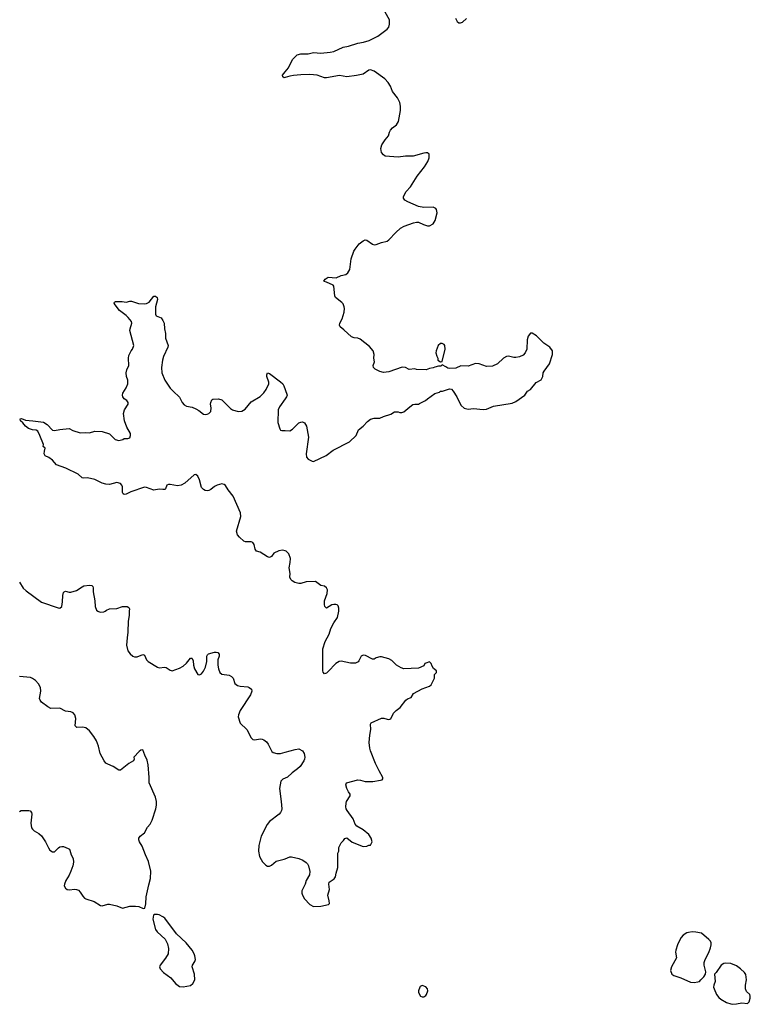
# Model space of a CAD drawing. Header units: inches. Extents: x 2294237 to 2473966, y 835830 to 1006981.
# Tile 30 of 77: x 2367112 to 2375062, y 945723 to 956432. Entities that reach past the tile are written whole.
import ezdxf

# ---------------------------------------------------------------- set-up
doc = ezdxf.new("R2010")
doc.units = ezdxf.units.IN
doc.header["$MEASUREMENT"] = 0
for name, color, linetype in [('C3964', 7, 'Continuous'), ('C3965', 7, 'Continuous'), ('C3974', 7, 'Continuous'), ('C3975', 7, 'Continuous')]:
    doc.layers.add(name, color=color, linetype=linetype)

msp = doc.modelspace()

# ---------------------------------------------------------------- linework, layer by layer
at = {"layer": 'C3964', "color": 6, "elevation": 200}
for points in [[(2367962, 950000), (2367970, 949994), (2367992, 949988), (2368029, 949991), (2368042, 950000)], [(2368304, 950000), (2368302, 949950), (2368291, 949890), (2368289, 949770), (2368280, 949710), (2368274, 949630), (2368290, 949568), (2368314, 949534), (2368342, 949510), (2368361, 949501), (2368390, 949501), (2368450, 949529), (2368464, 949524), (2368470, 949519), (2368491, 949471), (2368510, 949451), (2368610, 949388), (2368630, 949381), (2368690, 949389), (2368706, 949386), (2368750, 949357), (2368770, 949350), (2368850, 949378), (2368890, 949400), (2368927, 949433), (2368970, 949487), (2368986, 949486), (2368990, 949485), (2368998, 949458), (2369002, 949410), (2369013, 949373), (2369050, 949311), (2369070, 949305), (2369090, 949319), (2369110, 949345), (2369134, 949390), (2369148, 949450), (2369148, 949510), (2369155, 949525), (2369167, 949533), (2369230, 949552), (2369250, 949554), (2369269, 949549), (2369282, 949530), (2369283, 949510), (2369269, 949470), (2369266, 949410), (2369274, 949370), (2369290, 949330), (2369313, 949313), (2369390, 949301), (2369417, 949290), (2369435, 949270), (2369453, 949213), (2369482, 949190), (2369510, 949182), (2369595, 949175), (2369610, 949170), (2369633, 949150), (2369638, 949130), (2369625, 949090), (2369510, 948919), (2369491, 948871), (2369489, 948850), (2369510, 948781), (2369584, 948710), (2369630, 948620), (2369650, 948603), (2369670, 948598), (2369730, 948609), (2369750, 948608), (2369770, 948599), (2369797, 948577), (2369814, 948554), (2369854, 948474), (2369870, 948463), (2369910, 948450), (2369950, 948449), (2370000, 948464)], [(2367110, 947819), (2367129, 947830), (2367210, 947830), (2367226, 947826), (2367239, 947810), (2367245, 947790), (2367232, 947692), (2367241, 947641), (2367250, 947626), (2367268, 947610), (2367321, 947581), (2367350, 947555), (2367394, 947490), (2367425, 947425), (2367441, 947401), (2367470, 947382), (2367490, 947381), (2367534, 947426), (2367550, 947436), (2367570, 947441), (2367590, 947438), (2367638, 947418), (2367652, 947410), (2367659, 947399), (2367673, 947350), (2367694, 947310), (2367699, 947270), (2367691, 947230), (2367669, 947170), (2367651, 947129), (2367614, 947070), (2367598, 947030), (2367597, 947010), (2367610, 946985), (2367630, 946973), (2367649, 946969), (2367710, 946975), (2367730, 946973), (2367750, 946964), (2367770, 946944), (2367798, 946898), (2367818, 946878), (2367831, 946870), (2367922, 946842), (2367990, 946796), (2368010, 946793), (2368070, 946811), (2368090, 946811), (2368170, 946794), (2368230, 946770), (2368310, 946790), (2368372, 946792), (2368407, 946787), (2368456, 946764), (2368475, 946770), (2368485, 946815), (2368488, 946890), (2368516, 947024), (2368535, 947090), (2368540, 947170), (2368515, 947275), (2368479, 947350), (2368444, 947444), (2368416, 947490), (2368408, 947510), (2368408, 947530), (2368421, 947550), (2368471, 947589), (2368503, 947650), (2368530, 947683), (2368553, 947727), (2368592, 947850), (2368600, 947890), (2368601, 947930), (2368590, 947977), (2368519, 948130), (2368522, 948190), (2368510, 948329), (2368499, 948379), (2368472, 948432), (2368451, 948491), (2368430, 948487), (2368410, 948474), (2368355, 948410), (2368357, 948390), (2368351, 948370), (2368299, 948341), (2368210, 948271), (2368190, 948269), (2368130, 948309), (2368070, 948334), (2368050, 948347), (2368030, 948370), (2367988, 948450), (2367971, 948530), (2367948, 948588), (2367917, 948637), (2367870, 948696), (2367830, 948730), (2367796, 948736), (2367735, 948735), (2367716, 948750), (2367723, 948830), (2367710, 948870), (2367692, 948892), (2367670, 948903), (2367610, 948910), (2367550, 948944), (2367450, 948941), (2367417, 948957), (2367348, 949008), (2367333, 949030), (2367327, 949050), (2367343, 949130), (2367339, 949170), (2367316, 949210), (2367285, 949245), (2367250, 949268), (2367230, 949276), (2367110, 949289)], [(2370000, 948183), (2369974, 948170), (2369953, 948150), (2369938, 948070), (2369958, 947930), (2369964, 947850), (2369960, 947830), (2369951, 947809), (2369935, 947790), (2369829, 947711), (2369803, 947677), (2369738, 947550), (2369713, 947450), (2369710, 947390), (2369720, 947330), (2369738, 947298), (2369754, 947274), (2369790, 947237), (2369810, 947225), (2369830, 947225), (2369850, 947236), (2369902, 947278), (2369990, 947300), (2370000, 947305)]]:
    msp.add_lwpolyline(points, dxfattribs=at)
msp.add_lwpolyline([(2368610, 946701), (2368580, 946700), (2368568, 946692), (2368562, 946650), (2368590, 946535), (2368606, 946510), (2368695, 946430), (2368720, 946380), (2368732, 946330), (2368726, 946270), (2368697, 946223), (2368640, 946150), (2368634, 946130), (2368639, 946110), (2368677, 946070), (2368756, 946010), (2368806, 945950), (2368850, 945916), (2368890, 945914), (2368970, 945928), (2368997, 945950), (2369018, 945990), (2369015, 946050), (2368990, 946130), (2368992, 946150), (2369017, 946190), (2369023, 946210), (2369018, 946250), (2369012, 946270), (2368987, 946310), (2368924, 946390), (2368817, 946490), (2368690, 946658), (2368670, 946675), (2368630, 946695)], close=True, dxfattribs=at)
at = {"layer": 'C3965', "color": 6, "elevation": 200}
for points in [[(2370000, 955803), (2369990, 955799), (2369974, 955810), (2369973, 955830), (2370000, 955864)], [(2370000, 950654), (2369970, 950662), (2369930, 950656), (2369877, 950630), (2369850, 950594), (2369830, 950582), (2369810, 950589), (2369730, 950642), (2369690, 950650), (2369674, 950674), (2369663, 950723), (2369650, 950745), (2369630, 950753), (2369570, 950752), (2369550, 950759), (2369502, 950802), (2369480, 950830), (2369471, 950870), (2369518, 951030), (2369516, 951070), (2369434, 951250), (2369379, 951319), (2369350, 951364), (2369336, 951376), (2369310, 951383), (2369262, 951370), (2369230, 951354), (2369190, 951321), (2369170, 951311), (2369150, 951308), (2369130, 951313), (2369110, 951321), (2369090, 951343), (2369068, 951428), (2369050, 951469), (2369030, 951484), (2369010, 951483), (2368908, 951392), (2368870, 951369), (2368830, 951363), (2368750, 951377), (2368730, 951377), (2368712, 951368), (2368700, 951330), (2368690, 951323), (2368670, 951321), (2368630, 951326), (2368570, 951316), (2368490, 951345), (2368470, 951346), (2368322, 951298), (2368270, 951271), (2368247, 951267), (2368236, 951276), (2368230, 951289), (2368230, 951350), (2368222, 951370), (2368208, 951388), (2368170, 951397), (2368090, 951377), (2368050, 951380), (2368010, 951390), (2367930, 951432), (2367850, 951448), (2367810, 951445), (2367790, 951448), (2367748, 951488), (2367613, 951553), (2367511, 951591), (2367470, 951641), (2367430, 951669), (2367389, 951690), (2367379, 951710), (2367380, 951740), (2367388, 951770), (2367368, 951790), (2367369, 951810), (2367331, 951911), (2367310, 951955), (2367290, 951966), (2367250, 951970), (2367206, 951986), (2367175, 952010), (2367147, 952047), (2367119, 952070), (2367118, 952090), (2367130, 952096), (2367175, 952075), (2367254, 952070), (2367370, 952053), (2367410, 952030), (2367470, 951968), (2367490, 951964), (2367550, 951976), (2367650, 951985), (2367690, 951965), (2367770, 951937), (2367830, 951943), (2367870, 951940), (2367930, 951956), (2368010, 951954), (2368088, 951928), (2368150, 951867), (2368190, 951856), (2368233, 951867), (2368250, 951876), (2368290, 951876), (2368310, 951885), (2368319, 951910), (2368317, 951930), (2368279, 951999), (2368252, 952068), (2368240, 952150), (2368251, 952189), (2368291, 952249), (2368292, 952270), (2368277, 952290), (2368249, 952310), (2368233, 952330), (2368229, 952350), (2368234, 952370), (2368272, 952428), (2368290, 952470), (2368287, 952510), (2368275, 952550), (2368271, 952590), (2368278, 952622), (2368298, 952670), (2368294, 952750), (2368301, 952779), (2368325, 952830), (2368340, 952850), (2368352, 952890), (2368311, 953050), (2368313, 953070), (2368333, 953133), (2368330, 953150), (2368293, 953193), (2368270, 953216), (2368197, 953270), (2368152, 953330), (2368141, 953350), (2368142, 953358), (2368154, 953366), (2368227, 953367), (2368270, 953361), (2368310, 953371), (2368329, 953371), (2368405, 953345), (2368470, 953340), (2368490, 953345), (2368519, 953361), (2368570, 953426), (2368590, 953426), (2368606, 953410), (2368610, 953390), (2368588, 953310), (2368591, 953230), (2368598, 953210), (2368650, 953190), (2368670, 953161), (2368683, 953130), (2368687, 953070), (2368700, 953020), (2368699, 952970), (2368728, 952890), (2368724, 952870), (2368677, 952770), (2368665, 952730), (2368655, 952650), (2368657, 952590), (2368691, 952511), (2368750, 952425), (2368780, 952390), (2368850, 952325), (2368880, 952270), (2368902, 952242), (2368927, 952227), (2368990, 952216), (2369030, 952200), (2369062, 952182), (2369110, 952140), (2369130, 952138), (2369150, 952142), (2369171, 952149), (2369191, 952170), (2369194, 952210), (2369188, 952250), (2369190, 952270), (2369203, 952297), (2369215, 952305), (2369274, 952310), (2369310, 952299), (2369405, 952205), (2369428, 952190), (2369490, 952170), (2369530, 952173), (2369564, 952196), (2369630, 952275), (2369730, 952335), (2369770, 952373), (2369794, 952410), (2369823, 952470), (2369824, 952490), (2369801, 952550), (2369801, 952570), (2369810, 952590), (2369830, 952585), (2369950, 952493), (2369974, 952470), (2369985, 952450), (2370000, 952409)], [(2370000, 952307), (2369938, 952222), (2369924, 952190), (2369922, 952050), (2369941, 951981), (2369950, 951968), (2369964, 951964), (2370000, 951963)], [(2367110, 950316), (2367151, 950250), (2367181, 950221), (2367350, 950096), (2367530, 950036), (2367550, 950033), (2367572, 950050), (2367579, 950101), (2367580, 950170), (2367590, 950203), (2367597, 950210), (2367610, 950216), (2367650, 950204), (2367670, 950204), (2367730, 950223), (2367790, 950265), (2367810, 950273), (2367870, 950282), (2367897, 950277), (2367908, 950268), (2367912, 950252), (2367912, 950210), (2367929, 950110), (2367933, 950050), (2367949, 950009), (2367962, 950000)], [(2368042, 950000), (2368055, 950010), (2368090, 950025), (2368170, 950029), (2368230, 950049), (2368282, 950050), (2368299, 950039), (2368305, 950025), (2368304, 950000)]]:
    msp.add_lwpolyline(points, dxfattribs=at)
at = {"layer": 'C3974', "color": 6, "elevation": 200}
for points in [[(2370000, 947305), (2370050, 947328), (2370070, 947328), (2370150, 947308), (2370191, 947290), (2370230, 947265), (2370245, 947250), (2370255, 947230), (2370268, 947168), (2370266, 947130), (2370228, 947070), (2370219, 947030), (2370183, 946957), (2370182, 946930), (2370188, 946910), (2370211, 946870), (2370270, 946808), (2370310, 946788), (2370390, 946791), (2370473, 946807), (2370482, 946818), (2370481, 946850), (2370465, 946910), (2370482, 946970), (2370477, 947030), (2370481, 947050), (2370532, 947088), (2370549, 947110), (2370554, 947150), (2370575, 947210), (2370574, 947366), (2370583, 947390), (2370586, 947430), (2370610, 947478), (2370637, 947503), (2370650, 947525), (2370670, 947535), (2370730, 947486), (2370850, 947438), (2370890, 947442), (2370910, 947452), (2370930, 947454), (2370948, 947490), (2370935, 947530), (2370910, 947569), (2370850, 947619), (2370782, 947662), (2370762, 947682), (2370739, 947739), (2370676, 947830), (2370665, 947850), (2370659, 947870), (2370663, 947910), (2370669, 947930), (2370709, 947990), (2370709, 948010), (2370690, 948034), (2370672, 948070), (2370661, 948110), (2370668, 948130), (2370790, 948163), (2370821, 948161), (2370870, 948147), (2370953, 948147), (2371039, 948161), (2371055, 948165), (2371064, 948176), (2371065, 948190), (2371023, 948263), (2370983, 948343), (2370930, 948481), (2370923, 948510), (2370915, 948570), (2370920, 948650), (2370931, 948710), (2370930, 948770), (2370935, 948785), (2371050, 948834), (2371074, 948834), (2371110, 948823), (2371130, 948822), (2371152, 948828), (2371181, 948890), (2371210, 948919), (2371252, 948950), (2371313, 949030), (2371330, 949044), (2371370, 949061), (2371398, 949102), (2371490, 949155), (2371570, 949183), (2371590, 949198), (2371626, 949270), (2371626, 949310), (2371646, 949330), (2371646, 949350), (2371616, 949376), (2371600, 949400), (2371588, 949430), (2371570, 949448), (2371530, 949435), (2371522, 949430), (2371510, 949406), (2371450, 949378), (2371290, 949373), (2371262, 949382), (2371211, 949411), (2371161, 949461), (2371130, 949479), (2371050, 949501), (2371030, 949501), (2370992, 949490), (2370970, 949475), (2370950, 949477), (2370876, 949516), (2370850, 949521), (2370828, 949510), (2370802, 949458), (2370793, 949447), (2370767, 949433), (2370710, 949435), (2370610, 949455), (2370587, 949450), (2370550, 949428), (2370470, 949341), (2370450, 949325), (2370430, 949317), (2370414, 949334), (2370410, 949350), (2370412, 949590), (2370435, 949670), (2370478, 949750), (2370497, 949810), (2370529, 949871), (2370571, 949930), (2370583, 950000)], [(2370000, 948464), (2370110, 948496), (2370150, 948502), (2370190, 948479), (2370208, 948450), (2370214, 948410), (2370212, 948388), (2370204, 948370), (2370162, 948310), (2370136, 948284), (2370078, 948242), (2370025, 948195), (2370000, 948183)]]:
    msp.add_lwpolyline(points, dxfattribs=at)
for points in [[(2374430, 946510), (2374390, 946505), (2374370, 946500), (2374330, 946475), (2374309, 946451), (2374290, 946417), (2374269, 946370), (2374250, 946310), (2374249, 946290), (2374259, 946230), (2374203, 946130), (2374194, 946090), (2374209, 946050), (2374230, 946035), (2374305, 946010), (2374410, 945965), (2374450, 945960), (2374490, 945966), (2374509, 945971), (2374522, 945990), (2374558, 946022), (2374574, 946050), (2374577, 946077), (2374559, 946150), (2374561, 946179), (2374569, 946210), (2374610, 946286), (2374630, 946338), (2374637, 946370), (2374635, 946390), (2374627, 946410), (2374610, 946429), (2374530, 946495), (2374470, 946507)], [(2374790, 946169), (2374774, 946166), (2374746, 946150), (2374690, 946068), (2374672, 946050), (2374681, 945970), (2374665, 945930), (2374663, 945910), (2374667, 945890), (2374694, 945830), (2374718, 945798), (2374740, 945780), (2374803, 945743), (2374850, 945727), (2374870, 945723), (2374910, 945727), (2374970, 945738), (2375030, 945732), (2375049, 945751), (2375062, 945790), (2375062, 945810), (2375055, 945830), (2375022, 945862), (2375009, 945890), (2375010, 945930), (2375021, 945990), (2375013, 946047), (2374998, 946070), (2374955, 946110), (2374910, 946141), (2374850, 946167)], [(2371490, 945928), (2371470, 945918), (2371465, 945910), (2371452, 945870), (2371452, 945850), (2371472, 945812), (2371490, 945805), (2371510, 945805), (2371530, 945818), (2371539, 945830), (2371553, 945870), (2371549, 945890), (2371532, 945912)]]:
    msp.add_lwpolyline(points, close=True, dxfattribs=at)
at = {"layer": 'C3975', "color": 6, "elevation": 200}
for points in [[(2370000, 955864), (2370036, 955910), (2370081, 955999), (2370130, 956050), (2370170, 956061), (2370250, 956062), (2370310, 956075), (2370390, 956069), (2370490, 956079), (2370530, 956088), (2370630, 956133), (2370690, 956144), (2370790, 956177), (2370852, 956188), (2370914, 956206), (2371010, 956254), (2371112, 956330), (2371127, 956350), (2371136, 956384), (2371135, 956430), (2371090, 956514)], [(2371854, 956450), (2371873, 956413), (2371890, 956399), (2371910, 956398), (2371930, 956407), (2371975, 956445)], [(2370000, 951963), (2370050, 951960), (2370081, 951979), (2370150, 952046), (2370170, 952056), (2370190, 952059), (2370210, 952049), (2370232, 952010), (2370255, 951890), (2370230, 951710), (2370233, 951673), (2370251, 951651), (2370294, 951630), (2370310, 951628), (2370447, 951693), (2370522, 951750), (2370700, 951840), (2370773, 951910), (2370799, 951970), (2370849, 952010), (2370897, 952063), (2370930, 952087), (2370970, 952099), (2371030, 952098), (2371070, 952118), (2371150, 952141), (2371190, 952166), (2371230, 952166), (2371250, 952158), (2371270, 952158), (2371290, 952166), (2371357, 952223), (2371390, 952245), (2371411, 952251), (2371450, 952251), (2371463, 952257), (2371528, 952290), (2371548, 952310), (2371630, 952365), (2371679, 952381), (2371690, 952392), (2371713, 952393), (2371790, 952418), (2371810, 952412), (2371830, 952392), (2371870, 952331), (2371896, 952270), (2371917, 952237), (2371950, 952207), (2371990, 952197), (2372050, 952203), (2372154, 952194), (2372190, 952197), (2372267, 952227), (2372470, 952263), (2372510, 952279), (2372609, 952350), (2372639, 952390), (2372670, 952411), (2372730, 952485), (2372786, 952514), (2372804, 952550), (2372809, 952590), (2372819, 952610), (2372876, 952690), (2372909, 952790), (2372909, 952830), (2372882, 952870), (2372815, 952915), (2372735, 952995), (2372690, 953024), (2372670, 953024), (2372645, 952990), (2372633, 952950), (2372630, 952848), (2372613, 952807), (2372590, 952784), (2372550, 952765), (2372510, 952759), (2372490, 952759), (2372432, 952772), (2372410, 952769), (2372375, 952750), (2372310, 952689), (2372258, 952662), (2372190, 952660), (2372110, 952689), (2372070, 952694), (2371990, 952664), (2371912, 952668), (2371857, 952643), (2371790, 952639), (2371770, 952642), (2371750, 952658), (2371710, 952678), (2371695, 952665), (2371670, 952664), (2371630, 952654), (2371610, 952644), (2371570, 952639), (2371536, 952624), (2371431, 952629), (2371410, 952634), (2371350, 952629), (2371310, 952650), (2371272, 952652), (2371130, 952603), (2371070, 952594), (2371030, 952605), (2370978, 952630), (2370962, 952650), (2370959, 952670), (2370973, 952710), (2370965, 952750), (2370969, 952790), (2370959, 952830), (2370918, 952878), (2370816, 952956), (2370790, 952969), (2370750, 952973), (2370722, 952982), (2370639, 953059), (2370598, 953090), (2370591, 953110), (2370596, 953130), (2370622, 953178), (2370643, 953250), (2370646, 953290), (2370642, 953310), (2370630, 953341), (2370617, 953357), (2370549, 953410), (2370541, 953430), (2370530, 953535), (2370523, 953543), (2370450, 953579), (2370426, 953586), (2370422, 953590), (2370437, 953610), (2370470, 953630), (2370554, 953626), (2370610, 953651), (2370659, 953661), (2370682, 953678), (2370704, 953716), (2370717, 953830), (2370747, 953913), (2370762, 953938), (2370807, 953993), (2370850, 954028), (2370870, 954036), (2370890, 954035), (2370950, 953991), (2370970, 953985), (2370990, 953988), (2371050, 954010), (2371110, 954025), (2371130, 954036), (2371203, 954117), (2371257, 954163), (2371294, 954186), (2371397, 954223), (2371430, 954231), (2371450, 954231), (2371505, 954205), (2371550, 954191), (2371570, 954191), (2371610, 954210), (2371633, 954247), (2371656, 954330), (2371649, 954369), (2371640, 954380), (2371610, 954392), (2371510, 954390), (2371450, 954401), (2371335, 954450), (2371304, 954470), (2371289, 954490), (2371289, 954510), (2371317, 954563), (2371364, 954616), (2371436, 954730), (2371515, 954830), (2371552, 954888), (2371566, 954930), (2371568, 954968), (2371550, 954984), (2371530, 954984), (2371510, 954982), (2371393, 954947), (2371310, 954946), (2371230, 954938), (2371090, 954948), (2371070, 954962), (2371050, 954989), (2371040, 955030), (2371052, 955070), (2371090, 955127), (2371126, 955170), (2371135, 955210), (2371145, 955230), (2371170, 955257), (2371212, 955290), (2371234, 955326), (2371257, 955443), (2371256, 955490), (2371248, 955530), (2371223, 955583), (2371168, 955650), (2371148, 955708), (2371123, 955750), (2371086, 955790), (2370970, 955874), (2370930, 955886), (2370910, 955882), (2370850, 955840), (2370776, 955824), (2370670, 955812), (2370590, 955824), (2370450, 955799), (2370430, 955799), (2370350, 955828), (2370270, 955835), (2370170, 955834), (2370090, 955826), (2370050, 955819), (2370000, 955803)], [(2370000, 952409), (2370022, 952350), (2370016, 952330), (2370000, 952307)], [(2370583, 950000), (2370585, 950010), (2370585, 950030), (2370576, 950056), (2370566, 950066), (2370551, 950071), (2370530, 950071), (2370510, 950066), (2370450, 950033), (2370433, 950050), (2370428, 950070), (2370430, 950110), (2370459, 950190), (2370461, 950230), (2370452, 950252), (2370430, 950269), (2370390, 950277), (2370330, 950323), (2370230, 950319), (2370170, 950300), (2370150, 950300), (2370107, 950310), (2370075, 950330), (2370063, 950343), (2370052, 950370), (2370056, 950410), (2370045, 950470), (2370056, 950530), (2370057, 950570), (2370041, 950621), (2370012, 950650), (2370000, 950654)]]:
    msp.add_lwpolyline(points, dxfattribs=at)
msp.add_lwpolyline([(2371710, 952912), (2371690, 952909), (2371667, 952890), (2371643, 952830), (2371641, 952810), (2371650, 952774), (2371662, 952750), (2371662, 952730), (2371690, 952712), (2371710, 952714), (2371743, 952850), (2371738, 952890), (2371730, 952901)], close=True, dxfattribs=at)

doc.saveas('drawing.dxf')
